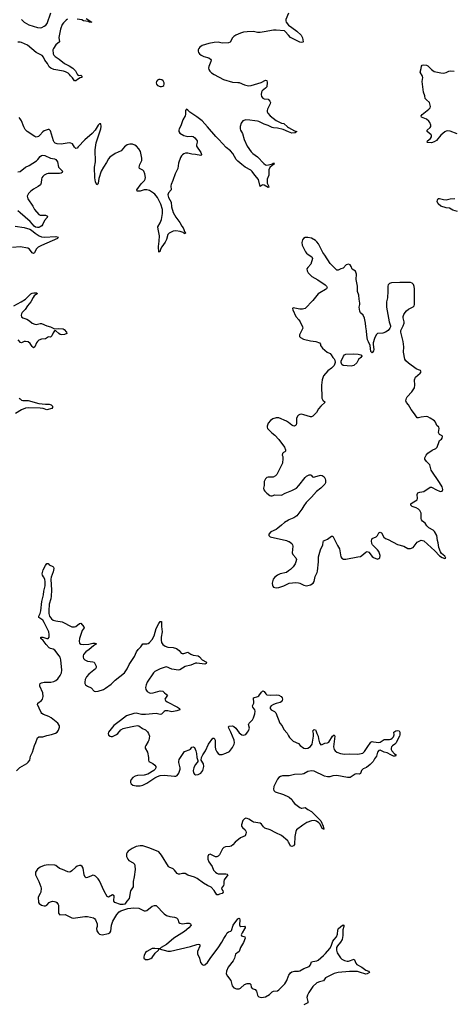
# Model space of a CAD drawing. Header units: inches. Extents: x 1694897 to 1849880, y 907231 to 1017944.
# Tile 108 of 171: x 1775920 to 1782499, y 951729 to 966646. Entities that reach past the tile are written whole.
import ezdxf

# ---------------------------------------------------------------- set-up
doc = ezdxf.new("R2010")
doc.units = ezdxf.units.IN
doc.header["$MEASUREMENT"] = 0
for name, color, linetype in [('B7975', 7, 'Continuous'), ('B7976', 7, 'Continuous'), ('B7985', 7, 'Continuous'), ('B7986', 7, 'Continuous')]:
    doc.layers.add(name, color=color, linetype=linetype)

msp = doc.modelspace()

# ---------------------------------------------------------------- linework, layer by layer
at = {"layer": 'B7975', "color": 6}
for points, elevation in [([(1779911, 960000), (1779910, 959926), (1779823, 959757), (1779803, 959737), (1779764, 959716), (1779747, 959713), (1779690, 959715), (1779670, 959708), (1779650, 959692), (1779628, 959650), (1779628, 959590), (1779619, 959550), (1779624, 959524), (1779641, 959501), (1779670, 959471), (1779716, 959436), (1779730, 959431), (1779750, 959433), (1779791, 959449), (1779890, 959444), (1779946, 959474), (1780000, 959494)], 900), ([(1780000, 959066), (1779938, 959030), (1779894, 958986), (1779839, 958941), (1779810, 958923), (1779730, 958889), (1779698, 958850), (1779702, 958830), (1779722, 958810), (1779970, 958754), (1780000, 958742)], 900), ([(1775870, 955266), (1775924, 955316), (1776030, 955378), (1776050, 955395), (1776072, 955430), (1776083, 955490), (1776115, 955550), (1776146, 955650), (1776167, 955693), (1776192, 955768), (1776210, 955780), (1776270, 955783), (1776330, 955802), (1776405, 955815), (1776465, 955835), (1776490, 955853), (1776510, 955882), (1776524, 955930), (1776522, 955950), (1776497, 955990), (1776399, 956070), (1776362, 956090), (1776281, 956121), (1776257, 956137), (1776247, 956150), (1776215, 956215), (1776191, 956270), (1776198, 956290), (1776251, 956330), (1776267, 956350), (1776277, 956390), (1776271, 956450), (1776228, 956550), (1776225, 956570), (1776231, 956589), (1776250, 956599), (1776290, 956608), (1776393, 956610), (1776439, 956621), (1776470, 956633), (1776500, 956660), (1776532, 956708), (1776553, 956750), (1776560, 956790), (1776546, 956950), (1776533, 956990), (1776520, 957010), (1776454, 957094), (1776430, 957109), (1776390, 957120), (1776370, 957131), (1776321, 957181), (1776279, 957239), (1776242, 957270), (1776240, 957290), (1776248, 957292), (1776270, 957292), (1776330, 957272), (1776350, 957270), (1776370, 957292), (1776370, 957330), (1776362, 957370), (1776294, 957514), (1776269, 957549), (1776210, 957590), (1776211, 957610), (1776230, 957650), (1776241, 957690), (1776254, 957830), (1776283, 957930), (1776288, 957990), (1776306, 958070), (1776306, 958130), (1776300, 958170), (1776284, 958204), (1776265, 958230), (1776263, 958250), (1776276, 958310), (1776310, 958378), (1776330, 958406), (1776350, 958409), (1776370, 958388), (1776421, 958361), (1776431, 958351), (1776440, 958330), (1776430, 958282), (1776400, 958200), (1776395, 958170), (1776401, 958001), (1776397, 957910), (1776391, 957870), (1776368, 957790), (1776362, 957690), (1776362, 957650), (1776372, 957610), (1776403, 957570), (1776430, 957551), (1776470, 957540), (1776565, 957525), (1776710, 957449), (1776750, 957447), (1776770, 957455), (1776830, 957499), (1776850, 957504), (1776894, 957450), (1776900, 957430), (1776869, 957390), (1776826, 957270), (1776822, 957230), (1776830, 957198), (1776850, 957183), (1776890, 957180), (1776970, 957184), (1777030, 957201), (1777060, 957200), (1777085, 957190), (1777040, 957160), (1776975, 957105), (1776926, 957070), (1776889, 957030), (1776881, 957010), (1776881, 956990), (1776887, 956970), (1776907, 956950), (1776950, 956930), (1777030, 956918), (1777049, 956910), (1777081, 956850), (1777082, 956830), (1777069, 956810), (1776970, 956730), (1776934, 956690), (1776915, 956650), (1776907, 956610), (1776909, 956589), (1776920, 956570), (1776950, 956551), (1777005, 956525), (1777050, 956475), (1777070, 956469), (1777110, 956473), (1777190, 956500), (1777223, 956517), (1777310, 956580), (1777370, 956639), (1777510, 956749), (1777551, 956809), (1777583, 956877), (1777663, 956997), (1777694, 957070), (1777716, 957104), (1777756, 957144), (1777790, 957189), (1777810, 957192), (1777850, 957188), (1777870, 957195), (1777892, 957210), (1777930, 957257), (1777961, 957310), (1777990, 957420), (1778030, 957500), (1778050, 957529), (1778070, 957530), (1778072, 957452), (1778082, 957370), (1778068, 957290), (1778066, 957246), (1778071, 957210), (1778090, 957181), (1778130, 957156), (1778170, 957139), (1778250, 957133), (1778297, 957117), (1778341, 957090), (1778371, 957051), (1778383, 957043), (1778410, 957043), (1778470, 957062), (1778515, 957035), (1778550, 957020), (1778630, 957008), (1778650, 956994), (1778690, 956948), (1778755, 956910), (1778750, 956890), (1778730, 956883), (1778610, 956897), (1778590, 956896), (1778515, 956865), (1778430, 956845), (1778350, 956798), (1778330, 956791), (1778230, 956807), (1778150, 956841), (1778130, 956839), (1778050, 956813), (1777970, 956770), (1777949, 956751), (1777852, 956610), (1777837, 956570), (1777830, 956530), (1777836, 956496), (1777854, 956470), (1777889, 956450), (1777910, 956445), (1777946, 956450), (1778050, 956478), (1778094, 956474), (1778115, 956450), (1778144, 956430), (1778161, 956410), (1778123, 956350), (1778132, 956330), (1778159, 956310), (1778315, 956230), (1778343, 956210), (1778350, 956190), (1778304, 956176), (1778230, 956162), (1778170, 956176), (1778130, 956173), (1778110, 956163), (1778073, 956127), (1778050, 956120), (1777990, 956136), (1777830, 956119), (1777770, 956122), (1777690, 956138), (1777650, 956134), (1777543, 956097), (1777449, 956031), (1777350, 955954), (1777267, 955850), (1777262, 955830), (1777268, 955808), (1777293, 955790), (1777310, 955786), (1777330, 955787), (1777390, 955817), (1777410, 955833), (1777455, 955885), (1777492, 955908), (1777530, 955920), (1777650, 955945), (1777710, 955952), (1777730, 955949), (1777785, 955905), (1777830, 955888), (1777859, 955859), (1777877, 955830), (1777888, 955790), (1777880, 955730), (1777872, 955710), (1777834, 955650), (1777825, 955630), (1777825, 955610), (1777857, 955550), (1777875, 955470), (1777876, 955430), (1777882, 955410), (1777939, 955379), (1777973, 955353), (1777987, 955330), (1777987, 955310), (1777977, 955290), (1777955, 955270), (1777864, 955216), (1777810, 955202), (1777706, 955194), (1777670, 955183), (1777635, 955165), (1777610, 955137), (1777603, 955110), (1777603, 955090), (1777610, 955070), (1777635, 955050), (1777690, 955037), (1777750, 955041), (1777790, 955050), (1777850, 955078), (1777970, 955161), (1778010, 955181), (1778050, 955193), (1778110, 955198), (1778270, 955185), (1778290, 955187), (1778310, 955196), (1778337, 955230), (1778356, 955290), (1778354, 955314), (1778334, 955390), (1778334, 955410), (1778342, 955438), (1778423, 955557), (1778435, 955565), (1778490, 955582), (1778510, 955596), (1778530, 955623), (1778550, 955631), (1778570, 955622), (1778595, 955570), (1778604, 955530), (1778606, 955470), (1778623, 955423), (1778623, 955410), (1778612, 955390), (1778585, 955355), (1778562, 955310), (1778554, 955270), (1778556, 955236), (1778570, 955215), (1778590, 955207), (1778630, 955212), (1778669, 955231), (1778700, 955270), (1778714, 955330), (1778708, 955370), (1778676, 955430), (1778679, 955470), (1778698, 955510), (1778738, 955570), (1778784, 955670), (1778850, 955763), (1778870, 955763), (1778888, 955730), (1778885, 955630), (1778893, 955593), (1778910, 955556), (1778930, 955529), (1778950, 955515), (1778990, 955516), (1779050, 955532), (1779101, 955559), (1779150, 955620), (1779176, 955670), (1779180, 955690), (1779172, 955730), (1779123, 955850), (1779091, 955910), (1779089, 955931), (1779098, 955942), (1779150, 955950), (1779170, 955940), (1779201, 955910), (1779250, 955843), (1779290, 955814), (1779310, 955808), (1779330, 955810), (1779350, 955819), (1779379, 955850), (1779392, 955870), (1779405, 955910), (1779392, 955970), (1779400, 955990), (1779450, 956041), (1779470, 956069), (1779490, 956130), (1779493, 956170), (1779489, 956189), (1779458, 956230), (1779454, 956250), (1779473, 956290), (1779475, 956315), (1779467, 956353), (1779470, 956370), (1779534, 956390), (1779550, 956404), (1779590, 956460), (1779610, 956476), (1779630, 956466), (1779653, 956433), (1779670, 956419), (1779730, 956410), (1779810, 956416), (1779850, 956413), (1779887, 956390), (1779904, 956370), (1779910, 956350), (1779903, 956330), (1779887, 956310), (1779870, 956299), (1779810, 956288), (1779770, 956270), (1779737, 956250), (1779722, 956230), (1779720, 956210), (1779734, 956190), (1779786, 956166), (1779805, 956145), (1779867, 955990), (1779902, 955950), (1779930, 955894), (1779979, 955839), (1780000, 955797)], 800), ([(1780000, 958294), (1779970, 958273), (1779870, 958251), (1779830, 958231), (1779790, 958200), (1779766, 958170), (1779753, 958110), (1779756, 958076), (1779762, 958062), (1779771, 958050), (1779790, 958043), (1779810, 958040), (1779850, 958046), (1779930, 958070), (1780000, 958105)], 900), ([(1780000, 955189), (1779910, 955192), (1779878, 955182), (1779853, 955167), (1779830, 955139), (1779776, 955030), (1779769, 954990), (1779776, 954970), (1779797, 954950), (1779923, 954910), (1780000, 954870)], 800), ([(1780000, 954184), (1779986, 954206), (1779890, 954285), (1779805, 954325), (1779721, 954370), (1779639, 954399), (1779617, 954417), (1779590, 954457), (1779570, 954473), (1779470, 954488), (1779450, 954497), (1779396, 954536), (1779370, 954546), (1779350, 954547), (1779330, 954540), (1779307, 954513), (1779285, 954450), (1779288, 954430), (1779299, 954410), (1779339, 954370), (1779351, 954350), (1779355, 954330), (1779353, 954310), (1779339, 954281), (1779270, 954249), (1779190, 954185), (1779155, 954145), (1779130, 954126), (1779110, 954120), (1779044, 954116), (1779016, 954104), (1778998, 954082), (1778950, 953993), (1778930, 953972), (1778910, 953962), (1778890, 953963), (1778830, 953996), (1778810, 954002), (1778787, 953993), (1778776, 953970), (1778774, 953930), (1778789, 953890), (1778838, 953818), (1778862, 953762), (1778890, 953730), (1778910, 953715), (1778930, 953708), (1779050, 953707), (1779070, 953700), (1779077, 953690), (1779025, 953615), (1779018, 953590), (1779020, 953550), (1779012, 953530), (1778981, 953490), (1778986, 953470), (1779002, 953450), (1779006, 953430), (1778990, 953409), (1778950, 953400), (1778930, 953390), (1778910, 953390), (1778873, 953453), (1778824, 953504), (1778770, 953531), (1778710, 953566), (1778613, 953633), (1778573, 953653), (1778470, 953686), (1778430, 953709), (1778413, 953713), (1778390, 953712), (1778350, 953701), (1778330, 953702), (1778311, 953711), (1778270, 953762), (1778250, 953779), (1778190, 953805), (1778176, 953816), (1778072, 953990), (1778030, 954038), (1777897, 954097), (1777790, 954128), (1777750, 954131), (1777690, 954120), (1777625, 954090), (1777568, 954050), (1777552, 954030), (1777543, 954010), (1777540, 953970), (1777560, 953930), (1777578, 953910), (1777642, 953870), (1777662, 953850), (1777668, 953828), (1777671, 953771), (1777659, 953661), (1777644, 953590), (1777642, 953510), (1777604, 953450), (1777579, 953330), (1777544, 953290), (1777515, 953245), (1777490, 953240), (1777450, 953242), (1777365, 953270), (1777350, 953290), (1777348, 953310), (1777355, 953350), (1777352, 953370), (1777330, 953387), (1777270, 953353), (1777250, 953361), (1777202, 953442), (1777130, 953600), (1777110, 953628), (1777070, 953669), (1777050, 953680), (1777030, 953683), (1777010, 953677), (1776950, 953648), (1776930, 953644), (1776914, 953654), (1776898, 953690), (1776884, 953790), (1776870, 953816), (1776850, 953830), (1776830, 953833), (1776790, 953820), (1776770, 953808), (1776710, 953751), (1776690, 953737), (1776670, 953733), (1776650, 953736), (1776570, 953773), (1776524, 953784), (1776470, 953830), (1776455, 953835), (1776350, 953842), (1776290, 953833), (1776231, 953809), (1776190, 953776), (1776160, 953730), (1776158, 953690), (1776209, 953589), (1776242, 953510), (1776245, 953490), (1776240, 953430), (1776232, 953408), (1776200, 953350), (1776207, 953270), (1776215, 953255), (1776250, 953230), (1776290, 953221), (1776310, 953223), (1776330, 953232), (1776370, 953270), (1776390, 953282), (1776418, 953290), (1776450, 953289), (1776470, 953281), (1776483, 953270), (1776502, 953242), (1776507, 953230), (1776511, 953111), (1776522, 953090), (1776530, 953084), (1776610, 953090), (1776710, 953038), (1776730, 953034), (1776910, 953061), (1776950, 953059), (1777041, 953041), (1777056, 953030), (1777073, 953010), (1777097, 952950), (1777096, 952910), (1777085, 952875), (1777090, 952843), (1777110, 952810), (1777130, 952793), (1777170, 952784), (1777270, 952803), (1777290, 952812), (1777303, 952837), (1777313, 952927), (1777332, 952990), (1777394, 953090), (1777430, 953128), (1777456, 953144), (1777559, 953181), (1777651, 953191), (1777730, 953187), (1777790, 953155), (1777810, 953147), (1777830, 953146), (1777850, 953151), (1777930, 953216), (1777968, 953228), (1777990, 953225), (1778110, 953102), (1778150, 953072), (1778198, 953058), (1778271, 953051), (1778299, 953039), (1778318, 953018), (1778334, 952970), (1778350, 952956), (1778390, 952949), (1778450, 952959), (1778490, 952957), (1778512, 952950), (1778520, 952930), (1778489, 952890), (1778421, 952830), (1778260, 952730), (1778150, 952635), (1778065, 952590), (1778050, 952572), (1778034, 952570), (1778170, 952534), (1778210, 952532), (1778510, 952605), (1778610, 952636), (1778630, 952640), (1778650, 952635), (1778654, 952630), (1778652, 952610), (1778617, 952530), (1778616, 952496), (1778646, 952430), (1778662, 952362), (1778690, 952330), (1778710, 952321), (1778730, 952327), (1778770, 952364), (1778821, 952439), (1778934, 952586), (1778988, 952670), (1779016, 952724), (1779047, 952770), (1779067, 952813), (1779090, 952827), (1779124, 952836), (1779134, 952846), (1779159, 952930), (1779230, 953026), (1779250, 953035), (1779256, 953030), (1779262, 953010), (1779255, 952935), (1779263, 952910), (1779270, 952906), (1779330, 952911), (1779339, 952899), (1779341, 952890), (1779332, 952870), (1779295, 952810), (1779283, 952783), (1779286, 952766), (1779334, 952750), (1779342, 952730), (1779317, 952663), (1779270, 952590), (1779252, 952530), (1779197, 952490), (1779177, 952430), (1779157, 952390), (1779084, 952290), (1779056, 952230), (1779053, 952190), (1779073, 952153), (1779123, 952090), (1779131, 952070), (1779143, 952010), (1779170, 951981), (1779210, 951963), (1779230, 951961), (1779250, 951964), (1779270, 951975), (1779330, 952029), (1779370, 952042), (1779410, 952043), (1779426, 952030), (1779434, 951990), (1779446, 951970), (1779491, 951951), (1779515, 951930), (1779526, 951870), (1779535, 951855), (1779550, 951842), (1779590, 951834), (1779650, 951844), (1779710, 951880), (1779750, 951919), (1779770, 951927), (1779830, 951935), (1779850, 951947), (1779943, 952037), (1779972, 952090), (1780000, 952162)], 800)]:
    msp.add_lwpolyline(points, dxfattribs=dict(at, elevation=elevation))
at = {"layer": 'B7975', "color": 6, "elevation": 800}
msp.add_lwpolyline([(1777970, 952577), (1777930, 952573), (1777850, 952530), (1777830, 952514), (1777808, 952470), (1777802, 952450), (1777804, 952430), (1777830, 952410), (1777870, 952408), (1777910, 952425), (1777930, 952440), (1777977, 952503), (1778024, 952550), (1778029, 952570)], close=True, dxfattribs=at)
at = {"layer": 'B7976', "color": 6}
for points, elevation in [([(1775950, 966649), (1775986, 966606), (1776057, 966570), (1776190, 966526), (1776230, 966522), (1776254, 966526), (1776294, 966546), (1776316, 966564), (1776336, 966590), (1776395, 966750)], 700), ([(1780000, 966745), (1779958, 966650), (1779956, 966630), (1779961, 966610), (1780000, 966563)], 800), ([(1776648, 966652), (1776623, 966637), (1776584, 966596), (1776567, 966573), (1776539, 966501), (1776514, 966374), (1776525, 966310), (1776470, 966264), (1776431, 966210), (1776424, 966190), (1776430, 966130), (1776440, 966110), (1776458, 966090), (1776520, 966050), (1776600, 965980), (1776670, 965949), (1776729, 965910), (1776768, 965870), (1776790, 965818), (1776810, 965801), (1776850, 965805), (1776865, 965790), (1776861, 965770), (1776837, 965763), (1776798, 965742), (1776770, 965717), (1776750, 965720), (1776723, 965763), (1776690, 965794), (1776675, 965815), (1776654, 965834), (1776615, 965855), (1776586, 965866), (1776437, 965890), (1776393, 965910), (1776370, 965933), (1776341, 965981), (1776304, 966030), (1776280, 966080), (1776261, 966101), (1776168, 966150), (1776039, 966259), (1775950, 966299), (1775930, 966304), (1775890, 966307)], 700), ([(1776930, 966664), (1776985, 966630), (1776985, 966625), (1777015, 966610), (1777010, 966606), (1776994, 966606), (1776973, 966610), (1776973, 966613), (1776959, 966619), (1776891, 966629), (1776862, 966642), (1776793, 966653)], 700), ([(1780000, 966412), (1779950, 966468), (1779936, 966476), (1779810, 966489), (1779770, 966486), (1779630, 966460), (1779570, 966454), (1779530, 966454), (1779470, 966465), (1779370, 966463), (1779315, 966455), (1779270, 966443), (1779200, 966410), (1779169, 966390), (1779150, 966371), (1779113, 966307), (1779090, 966295), (1778990, 966291), (1778930, 966303), (1778870, 966298), (1778790, 966283), (1778690, 966256), (1778653, 966230), (1778637, 966210), (1778629, 966190), (1778629, 966170), (1778634, 966150), (1778648, 966130), (1778675, 966110), (1778714, 966090), (1778790, 966066), (1778815, 966050), (1778824, 966030), (1778822, 966010), (1778790, 965938), (1778785, 965910), (1778790, 965890), (1778806, 965866), (1778830, 965842), (1778870, 965816), (1779010, 965737), (1779150, 965699), (1779230, 965696), (1779250, 965692), (1779330, 965657), (1779390, 965644), (1779430, 965650), (1779584, 965696), (1779650, 965727), (1779670, 965724), (1779676, 965696), (1779669, 965630), (1779652, 965608), (1779599, 965570), (1779587, 965550), (1779582, 965510), (1779590, 965480), (1779610, 965456), (1779630, 965448), (1779690, 965440), (1779717, 965410), (1779724, 965390), (1779721, 965370), (1779678, 965290), (1779674, 965270), (1779677, 965250), (1779686, 965230), (1779722, 965190), (1779810, 965117), (1779890, 965078), (1779930, 965071), (1779984, 965024), (1780000, 965014)], 800), ([(1780000, 964947), (1779920, 964980), (1779830, 965003), (1779770, 965007), (1779750, 965013), (1779690, 965044), (1779630, 965065), (1779550, 965105), (1779530, 965109), (1779490, 965111), (1779410, 965125), (1779353, 965127), (1779308, 965112), (1779280, 965080), (1779264, 965030), (1779264, 964990), (1779269, 964970), (1779299, 964919), (1779328, 964830), (1779369, 964730), (1779430, 964643), (1779458, 964618), (1779530, 964570), (1779625, 964465), (1779650, 964449), (1779670, 964444), (1779695, 964445), (1779757, 964463), (1779764, 964470), (1779786, 964470), (1779776, 964464), (1779774, 964450), (1779757, 964443), (1779716, 964404), (1779698, 964370), (1779698, 964290), (1779676, 964230), (1779673, 964193), (1779677, 964170), (1779697, 964130), (1779702, 964110), (1779690, 964105), (1779630, 964138), (1779610, 964142), (1779588, 964132), (1779570, 964117), (1779544, 964224), (1779488, 964290), (1779448, 964348), (1779426, 964366), (1779343, 964410), (1779289, 964450), (1779230, 964504), (1779205, 964530), (1779156, 964616), (1779117, 964657), (1779053, 964710), (1778942, 964830), (1778894, 964874), (1778770, 965023), (1778690, 965111), (1778610, 965174), (1778503, 965243), (1778470, 965276), (1778450, 965289), (1778435, 965270), (1778435, 965210), (1778430, 965190), (1778397, 965130), (1778364, 965036), (1778339, 964990), (1778333, 964970), (1778335, 964950), (1778350, 964927), (1778410, 964890), (1778470, 964876), (1778530, 964882), (1778550, 964878), (1778577, 964857), (1778600, 964830), (1778611, 964810), (1778612, 964790), (1778602, 964750), (1778602, 964730), (1778670, 964632), (1778678, 964602), (1778675, 964590), (1778670, 964587), (1778590, 964604), (1778530, 964608), (1778470, 964621), (1778437, 964623), (1778410, 964614), (1778390, 964600), (1778375, 964585), (1778361, 964559), (1778329, 964470), (1778318, 964390), (1778279, 964310), (1778243, 964210), (1778216, 964150), (1778211, 964130), (1778217, 964070), (1778179, 964021), (1778169, 963990), (1778178, 963950), (1778219, 963879), (1778222, 963810), (1778250, 963724), (1778290, 963652), (1778350, 963575), (1778380, 963520), (1778401, 963490), (1778425, 963425), (1778437, 963410), (1778430, 963402), (1778410, 963410), (1778400, 963420), (1778357, 963437), (1778290, 963446), (1778250, 963441), (1778189, 963410), (1778170, 963390), (1778150, 963318), (1778130, 963277), (1778076, 963204), (1778059, 963170), (1778050, 963139), (1778030, 963124), (1778025, 963210), (1778036, 963290), (1778039, 963370), (1778020, 963470), (1778018, 963510), (1778051, 963569), (1778070, 963620), (1778088, 963710), (1778087, 963770), (1778062, 963850), (1778012, 963950), (1777970, 964001), (1777950, 964017), (1777890, 964059), (1777850, 964070), (1777810, 964066), (1777748, 964048), (1777726, 964046), (1777702, 964050), (1777697, 964070), (1777763, 964157), (1777812, 964210), (1777822, 964230), (1777827, 964253), (1777819, 964310), (1777803, 964350), (1777787, 964367), (1777740, 964390), (1777731, 964410), (1777742, 964450), (1777774, 964510), (1777773, 964547), (1777751, 964651), (1777728, 964690), (1777693, 964730), (1777667, 964747), (1777630, 964759), (1777590, 964761), (1777550, 964750), (1777510, 964721), (1777462, 964658), (1777370, 964616), (1777290, 964561), (1777270, 964537), (1777239, 964481), (1777190, 964410), (1777157, 964350), (1777121, 964239), (1777110, 964169), (1777105, 964155), (1777090, 964144), (1777069, 964190), (1777059, 964250), (1777057, 964410), (1777071, 964491), (1777066, 964674), (1777081, 964779), (1777152, 964990), (1777156, 965030), (1777150, 965069), (1777130, 965069), (1777110, 965047), (1777067, 964973), (1777020, 964920), (1776910, 964823), (1776810, 964717), (1776790, 964700), (1776770, 964694), (1776750, 964712), (1776723, 964763), (1776697, 964777), (1776670, 964778), (1776550, 964762), (1776490, 964765), (1776457, 964777), (1776443, 964790), (1776431, 964810), (1776390, 964960), (1776370, 964984), (1776350, 964984), (1776290, 964961), (1776270, 964946), (1776226, 964894), (1776204, 964876), (1776170, 964868), (1776150, 964874), (1776034, 964954), (1776003, 964983), (1775982, 965022), (1775950, 965115), (1775930, 965144), (1775910, 965164)], 800), ([(1775890, 964340), (1775930, 964347), (1776009, 964410), (1776062, 964438), (1776173, 964507), (1776194, 964526), (1776230, 964572), (1776250, 964589), (1776270, 964595), (1776304, 964590), (1776389, 964549), (1776450, 964537), (1776467, 964527), (1776492, 964490), (1776509, 964410), (1776572, 964350), (1776567, 964330), (1776550, 964320), (1776525, 964315), (1776350, 964313), (1776330, 964310), (1776292, 964290), (1776270, 964270), (1776257, 964250), (1776251, 964230), (1776248, 964172), (1776235, 964145), (1776203, 964117), (1776130, 964076), (1776090, 964048), (1776052, 964010), (1776035, 963970), (1776037, 963950), (1776046, 963930), (1776121, 963821), (1776145, 963770), (1776210, 963694), (1776230, 963685), (1776310, 963682), (1776343, 963670), (1776338, 963650), (1776296, 963604), (1776272, 963548), (1776256, 963524), (1776230, 963505), (1776210, 963498), (1776190, 963496), (1776162, 963502), (1776138, 963518), (1776117, 963550), (1776080, 963590), (1775930, 963722), (1775890, 963751)], 800), ([(1775850, 963516), (1775990, 963498), (1776073, 963473), (1776098, 963458), (1776153, 963410), (1776217, 963370), (1776250, 963357), (1776293, 963353), (1776470, 963362), (1776505, 963350), (1776495, 963330), (1776253, 963227), (1776202, 963198), (1776169, 963171), (1776145, 963115), (1776130, 963101), (1776110, 963112), (1776070, 963170), (1776046, 963186), (1775930, 963204), (1775810, 963196)], 800), ([(1775833, 962310), (1775944, 962370), (1776009, 962411), (1776089, 962490), (1776110, 962502), (1776134, 962510), (1776179, 962510), (1776188, 962490), (1776161, 962479), (1776140, 962460), (1776123, 962437), (1776090, 962370), (1776037, 962310), (1776003, 962257), (1775960, 962210), (1775948, 962188), (1775945, 962170), (1775950, 962146), (1775970, 962129), (1776029, 962109), (1776070, 962084), (1776110, 962050), (1776150, 962032), (1776170, 962030), (1776230, 962044), (1776250, 962041), (1776330, 962008), (1776390, 961993), (1776450, 961961), (1776513, 961967), (1776581, 961961), (1776594, 961954), (1776631, 961910), (1776637, 961890), (1776602, 961878), (1776553, 961873), (1776536, 961876), (1776514, 961890), (1776470, 961934), (1776450, 961930), (1776430, 961903), (1776407, 961854), (1776390, 961836), (1776350, 961839), (1776343, 961830), (1776310, 961813), (1776250, 961806), (1776210, 961790), (1776190, 961772), (1776175, 961750), (1776150, 961691), (1776130, 961676), (1776110, 961693), (1776080, 961740), (1776050, 961763), (1776010, 961771), (1775990, 961769), (1775950, 961751), (1775935, 961755), (1775897, 961797)], 800), ([(1775910, 960910), (1775930, 960901), (1775950, 960881), (1775970, 960876), (1776022, 960878), (1776050, 960874), (1776210, 960832), (1776310, 960820), (1776370, 960821), (1776397, 960810), (1776416, 960790), (1776420, 960770), (1776407, 960753), (1776330, 960734), (1776275, 960755), (1776230, 960761), (1776050, 960764), (1776010, 960758), (1775946, 960734), (1775859, 960681)], 800), ([(1780000, 960542), (1779970, 960565), (1779850, 960612), (1779810, 960614), (1779760, 960600), (1779724, 960576), (1779688, 960532), (1779676, 960490), (1779676, 960470), (1779682, 960450), (1779746, 960386), (1779790, 960350), (1779850, 960286), (1779938, 960170), (1779953, 960127), (1779951, 960109), (1779942, 960098), (1779922, 960090), (1779906, 960074), (1779905, 960050), (1779911, 960030), (1779911, 960000)], 900)]:
    msp.add_lwpolyline(points, dxfattribs=dict(at, elevation=elevation))
at = {"layer": 'B7976', "color": 6, "elevation": 800}
msp.add_lwpolyline([(1778050, 965742), (1778030, 965741), (1778010, 965728), (1777997, 965710), (1777993, 965690), (1777995, 965670), (1778009, 965650), (1778050, 965634), (1778070, 965633), (1778090, 965640), (1778105, 965650), (1778114, 965670), (1778113, 965690), (1778097, 965717), (1778075, 965735)], close=True, dxfattribs=at)
at = {"layer": 'B7985', "color": 6}
for points, elevation in [([(1780000, 958105), (1780010, 958111), (1780110, 958119), (1780150, 958116), (1780171, 958110), (1780230, 958078), (1780270, 958070), (1780330, 958084), (1780372, 958110), (1780386, 958134), (1780405, 958210), (1780436, 958270), (1780441, 958290), (1780455, 958430), (1780456, 958510), (1780485, 958615), (1780517, 958690), (1780523, 958730), (1780532, 958748), (1780543, 958757), (1780590, 958775), (1780650, 958819), (1780670, 958820), (1780683, 958803), (1780740, 958680), (1780770, 958630), (1780794, 958510), (1780808, 958488), (1780835, 958475), (1780870, 958474), (1781050, 958509), (1781090, 958512), (1781113, 958527), (1781170, 958580), (1781190, 958588), (1781217, 958577), (1781270, 958513), (1781290, 958498), (1781350, 958474), (1781370, 958481), (1781385, 958495), (1781390, 958530), (1781370, 958589), (1781350, 958616), (1781301, 958661), (1781275, 958690), (1781264, 958710), (1781256, 958750), (1781261, 958770), (1781270, 958784), (1781330, 958809), (1781350, 958833), (1781370, 958871), (1781390, 958882), (1781410, 958870), (1781447, 958807), (1781470, 958787), (1781513, 958773), (1781650, 958696), (1781747, 958670), (1781810, 958634), (1781850, 958633), (1781890, 958651), (1781952, 958728), (1781990, 958753), (1782010, 958759), (1782050, 958752), (1782221, 958601), (1782290, 958525), (1782330, 958498), (1782370, 958482), (1782386, 958490), (1782370, 958518), (1782318, 958558), (1782305, 958585), (1782281, 958650), (1782270, 958718), (1782258, 958758), (1782250, 958829), (1782213, 958890), (1782192, 958910), (1782126, 958946), (1782097, 958977), (1782070, 959020), (1782030, 959050), (1782017, 959070), (1782012, 959090), (1782011, 959170), (1781993, 959210), (1781970, 959232), (1781935, 959250), (1781875, 959270), (1781853, 959290), (1781855, 959310), (1781873, 959327), (1781951, 959370), (1781958, 959390), (1781951, 959450), (1781954, 959466), (1781963, 959477), (1781992, 959488), (1782050, 959497), (1782150, 959564), (1782170, 959566), (1782243, 959523), (1782290, 959502), (1782310, 959499), (1782330, 959505), (1782342, 959530), (1782330, 959569), (1782292, 959632), (1782161, 959821), (1782141, 959901), (1782092, 959950), (1782067, 959990), (1782066, 960000)], 900), ([(1780000, 959494), (1780050, 959511), (1780119, 959550), (1780157, 959590), (1780250, 959708), (1780270, 959728), (1780310, 959751), (1780331, 959751), (1780345, 959745), (1780362, 959722), (1780376, 959716), (1780470, 959742), (1780490, 959744), (1780510, 959739), (1780539, 959719), (1780557, 959690), (1780562, 959670), (1780562, 959630), (1780552, 959610), (1780491, 959550), (1780423, 959497), (1780346, 959410), (1780265, 959330), (1780230, 959283), (1780201, 959230), (1780123, 959130), (1780080, 959100), (1780006, 959070), (1780000, 959066)], 900), ([(1780000, 958742), (1780010, 958738), (1780050, 958710), (1780061, 958690), (1780064, 958670), (1780052, 958570), (1780064, 958544), (1780111, 958491), (1780119, 958470), (1780112, 958430), (1780098, 958402), (1780070, 958359), (1780030, 958315), (1780000, 958294)], 900), ([(1780000, 955797), (1780013, 955770), (1780070, 955717), (1780150, 955682), (1780176, 955650), (1780233, 955610), (1780250, 955605), (1780290, 955611), (1780330, 955636), (1780356, 955670), (1780379, 955790), (1780378, 955830), (1780369, 955870), (1780390, 955893), (1780407, 955887), (1780415, 955875), (1780426, 955830), (1780449, 955790), (1780454, 955750), (1780470, 955690), (1780490, 955658), (1780510, 955664), (1780550, 955687), (1780590, 955690), (1780610, 955700), (1780667, 955790), (1780691, 955810), (1780700, 955790), (1780683, 955630), (1780693, 955590), (1780708, 955568), (1780734, 955550), (1780790, 955528), (1780850, 955518), (1780930, 955526), (1781050, 955521), (1781124, 955536), (1781150, 955559), (1781190, 955622), (1781250, 955702), (1781270, 955709), (1781290, 955707), (1781370, 955695), (1781390, 955702), (1781450, 955740), (1781470, 955743), (1781530, 955739), (1781550, 955747), (1781570, 955759), (1781590, 955780), (1781600, 955810), (1781599, 955850), (1781628, 955872), (1781656, 955876), (1781680, 955870), (1781686, 955850), (1781690, 955810), (1781684, 955790), (1781656, 955744), (1781634, 955690), (1781611, 955669), (1781574, 955646), (1781560, 955630), (1781554, 955610), (1781555, 955590), (1781567, 955567), (1781605, 955525), (1781630, 955510), (1781623, 955490), (1781590, 955488), (1781550, 955506), (1781498, 955538), (1781449, 955549), (1781390, 955579), (1781370, 955575), (1781349, 955550), (1781334, 955490), (1781303, 955450), (1781285, 955410), (1781239, 955361), (1781184, 955316), (1781130, 955294), (1781117, 955283), (1781106, 955270), (1781090, 955224), (1781070, 955217), (1781030, 955223), (1781010, 955218), (1780933, 955167), (1780894, 955166), (1780730, 955194), (1780670, 955188), (1780626, 955174), (1780590, 955173), (1780545, 955185), (1780390, 955259), (1780350, 955267), (1780290, 955258), (1780230, 955223), (1780206, 955214), (1780090, 955209), (1780010, 955189), (1780000, 955189)], 800), ([(1780000, 954870), (1780010, 954865), (1780050, 954830), (1780070, 954795), (1780092, 954772), (1780172, 954712), (1780190, 954703), (1780203, 954703), (1780250, 954709), (1780290, 954679), (1780348, 954648), (1780488, 954510), (1780527, 954430), (1780536, 954384), (1780530, 954378), (1780526, 954386), (1780510, 954393), (1780478, 954458), (1780459, 954479), (1780425, 954505), (1780393, 954513), (1780350, 954511), (1780278, 954482), (1780216, 954444), (1780119, 954370), (1780111, 954349), (1780097, 954270), (1780091, 954150), (1780075, 954130), (1780050, 954120), (1780027, 954127), (1780009, 954170), (1780000, 954184)], 800), ([(1780000, 952162), (1780003, 952170), (1780030, 952208), (1780050, 952223), (1780090, 952233), (1780150, 952229), (1780170, 952234), (1780230, 952271), (1780310, 952304), (1780330, 952327), (1780349, 952371), (1780370, 952379), (1780430, 952389), (1780450, 952399), (1780532, 952468), (1780562, 952498), (1780624, 952576), (1780644, 952610), (1780672, 952688), (1780689, 952711), (1780729, 952751), (1780741, 952790), (1780745, 952850), (1780752, 952870), (1780794, 952910), (1780830, 952932), (1780839, 952930), (1780839, 952910), (1780824, 952856), (1780822, 952770), (1780813, 952710), (1780790, 952670), (1780744, 952616), (1780729, 952590), (1780725, 952550), (1780737, 952510), (1780790, 952432), (1780810, 952415), (1780850, 952394), (1780890, 952384), (1780910, 952385), (1780994, 952414), (1781002, 952402), (1781018, 952350), (1781037, 952330), (1781110, 952290), (1781170, 952246), (1781214, 952230), (1781225, 952210), (1781190, 952189), (1781170, 952185), (1781078, 952218), (1781044, 952224), (1780925, 952225), (1780750, 952211), (1780690, 952194), (1780630, 952167), (1780561, 952130), (1780530, 952087), (1780510, 952079), (1780470, 952072), (1780430, 952052), (1780370, 952001), (1780305, 951910), (1780287, 951870), (1780278, 951830), (1780280, 951810), (1780293, 951770), (1780290, 951750), (1780230, 951722)], 800)]:
    msp.add_lwpolyline(points, dxfattribs=dict(at, elevation=elevation))
at = {"layer": 'B7986', "color": 6}
for points, elevation in [([(1780000, 966563), (1780001, 966561), (1780050, 966529), (1780123, 966470), (1780190, 966409), (1780203, 966390), (1780210, 966370), (1780223, 966310), (1780217, 966303), (1780190, 966301), (1780170, 966307), (1780050, 966365), (1780030, 966378), (1780000, 966412)], 800), ([(1782557, 964917), (1782450, 964955), (1782410, 964961), (1782390, 964957), (1782370, 964946), (1782310, 964898), (1782244, 964816), (1782210, 964793), (1782170, 964778), (1782106, 964786), (1782100, 964790), (1782108, 964810), (1782153, 964847), (1782167, 964870), (1782168, 964890), (1782162, 964902), (1782104, 964950), (1782101, 964970), (1782146, 965010), (1782156, 965030), (1782157, 965050), (1782143, 965090), (1782126, 965110), (1782090, 965140), (1782016, 965170), (1782013, 965190), (1782027, 965210), (1782130, 965290), (1782146, 965310), (1782152, 965330), (1782139, 965390), (1782090, 965429), (1782073, 965450), (1782067, 965490), (1782047, 965550), (1782028, 965710), (1782038, 965770), (1782034, 965790), (1781995, 965850), (1782013, 965907), (1782017, 965943), (1782025, 965955), (1782050, 965961), (1782090, 965955), (1782110, 965946), (1782169, 965889), (1782210, 965861), (1782310, 965839), (1782350, 965835), (1782390, 965844), (1782432, 965868), (1782450, 965872), (1782510, 965868)], 800), ([(1780000, 965014), (1780090, 964961), (1780123, 964950), (1780099, 964930), (1780050, 964927), (1780000, 964947)], 800), ([(1782561, 963741), (1782490, 963760), (1782441, 963790), (1782390, 963793), (1782310, 963823), (1782270, 963856), (1782256, 963890), (1782258, 963910), (1782270, 963935), (1782290, 963938), (1782350, 963922), (1782390, 963918), (1782450, 963933), (1782521, 963939)], 800), ([(1782066, 960000), (1782066, 960010), (1782087, 960050), (1782110, 960079), (1782177, 960123), (1782234, 960150), (1782252, 960168), (1782285, 960255), (1782292, 960268), (1782321, 960290), (1782330, 960305), (1782334, 960330), (1782330, 960339), (1782290, 960361), (1782275, 960390), (1782283, 960450), (1782279, 960470), (1782250, 960498), (1782231, 960550), (1782214, 960570), (1782150, 960610), (1782110, 960628), (1782087, 960633), (1782010, 960626), (1781970, 960612), (1781950, 960616), (1781910, 960677), (1781859, 960739), (1781820, 960810), (1781788, 960848), (1781780, 960870), (1781787, 960910), (1781798, 960930), (1781870, 961008), (1781910, 961070), (1781917, 961110), (1781911, 961189), (1781925, 961230), (1781996, 961290), (1782009, 961310), (1782001, 961330), (1781970, 961339), (1781936, 961356), (1781820, 961440), (1781779, 961479), (1781764, 961504), (1781742, 961610), (1781747, 961690), (1781737, 961770), (1781704, 961910), (1781705, 961935), (1781740, 962010), (1781753, 962050), (1781753, 962070), (1781738, 962130), (1781739, 962150), (1781750, 962179), (1781768, 962210), (1781790, 962236), (1781821, 962259), (1781890, 962298), (1781904, 962310), (1781911, 962329), (1781908, 962570), (1781904, 962604), (1781893, 962633), (1781875, 962655), (1781850, 962662), (1781690, 962665), (1781563, 962657), (1781532, 962648), (1781511, 962630), (1781505, 962610), (1781507, 962533), (1781499, 962430), (1781485, 962370), (1781487, 962290), (1781526, 962070), (1781546, 962010), (1781548, 961990), (1781538, 961970), (1781510, 961938), (1781470, 961910), (1781430, 961898), (1781351, 961889), (1781330, 961869), (1781305, 961815), (1781285, 961750), (1781283, 961723), (1781294, 961650), (1781290, 961629), (1781270, 961598), (1781250, 961618), (1781237, 961710), (1781210, 961763), (1781198, 961798), (1781185, 961865), (1781183, 961930), (1781171, 961990), (1781167, 962050), (1781150, 962123), (1781130, 962170), (1781090, 962204), (1781079, 962230), (1781071, 962290), (1781083, 962330), (1781083, 962350), (1781070, 962410), (1781065, 962470), (1781046, 962530), (1781043, 962610), (1781023, 962710), (1781028, 962788), (1781013, 962834), (1780967, 962867), (1780950, 962909), (1780933, 962930), (1780910, 962940), (1780876, 962930), (1780830, 962881), (1780791, 962869), (1780750, 962849), (1780730, 962849), (1780633, 962953), (1780550, 963079), (1780518, 963118), (1780452, 963250), (1780430, 963280), (1780410, 963299), (1780350, 963334), (1780290, 963348), (1780250, 963346), (1780224, 963330), (1780209, 963310), (1780201, 963270), (1780207, 963230), (1780254, 963130), (1780270, 963110), (1780295, 963090), (1780355, 963055), (1780364, 963030), (1780338, 962942), (1780290, 962890), (1780279, 962870), (1780282, 962842), (1780299, 962810), (1780330, 962774), (1780355, 962755), (1780446, 962706), (1780557, 962630), (1780577, 962610), (1780583, 962590), (1780573, 962570), (1780561, 962559), (1780473, 962510), (1780448, 962490), (1780370, 962390), (1780250, 962270), (1780210, 962260), (1780170, 962262), (1780070, 962282), (1780061, 962270), (1780062, 962250), (1780110, 962150), (1780157, 962097), (1780174, 962070), (1780211, 961990), (1780214, 961970), (1780167, 961870), (1780163, 961850), (1780166, 961846), (1780181, 961830), (1780227, 961807), (1780330, 961782), (1780412, 961772), (1780470, 961751), (1780485, 961730), (1780485, 961710), (1780516, 961670), (1780585, 961610), (1780630, 961587), (1780647, 961570), (1780671, 961530), (1780690, 961510), (1780703, 961490), (1780708, 961450), (1780690, 961409), (1780650, 961367), (1780596, 961324), (1780530, 961249), (1780509, 961191), (1780499, 961110), (1780506, 960910), (1780520, 960880), (1780554, 960850), (1780487, 960793), (1780453, 960750), (1780424, 960696), (1780370, 960637), (1780350, 960630), (1780330, 960630), (1780230, 960661), (1780193, 960667), (1780170, 960664), (1780150, 960655), (1780138, 960642), (1780122, 960610), (1780118, 960590), (1780121, 960530), (1780115, 960510), (1780104, 960496), (1780090, 960490), (1780070, 960492), (1780050, 960504), (1780000, 960542)], 900)]:
    msp.add_lwpolyline(points, dxfattribs=dict(at, elevation=elevation))
at = {"layer": 'B7986', "color": 6, "elevation": 900}
msp.add_lwpolyline([(1780950, 961397), (1780890, 961401), (1780830, 961409), (1780810, 961424), (1780797, 961450), (1780800, 961470), (1780832, 961548), (1780849, 961570), (1780870, 961576), (1780990, 961582), (1781058, 961578), (1781094, 961570), (1781104, 961564), (1781112, 961550), (1781098, 961530), (1781061, 961499), (1781035, 961445), (1780990, 961406)], close=True, dxfattribs=at)

doc.saveas('drawing.dxf')
